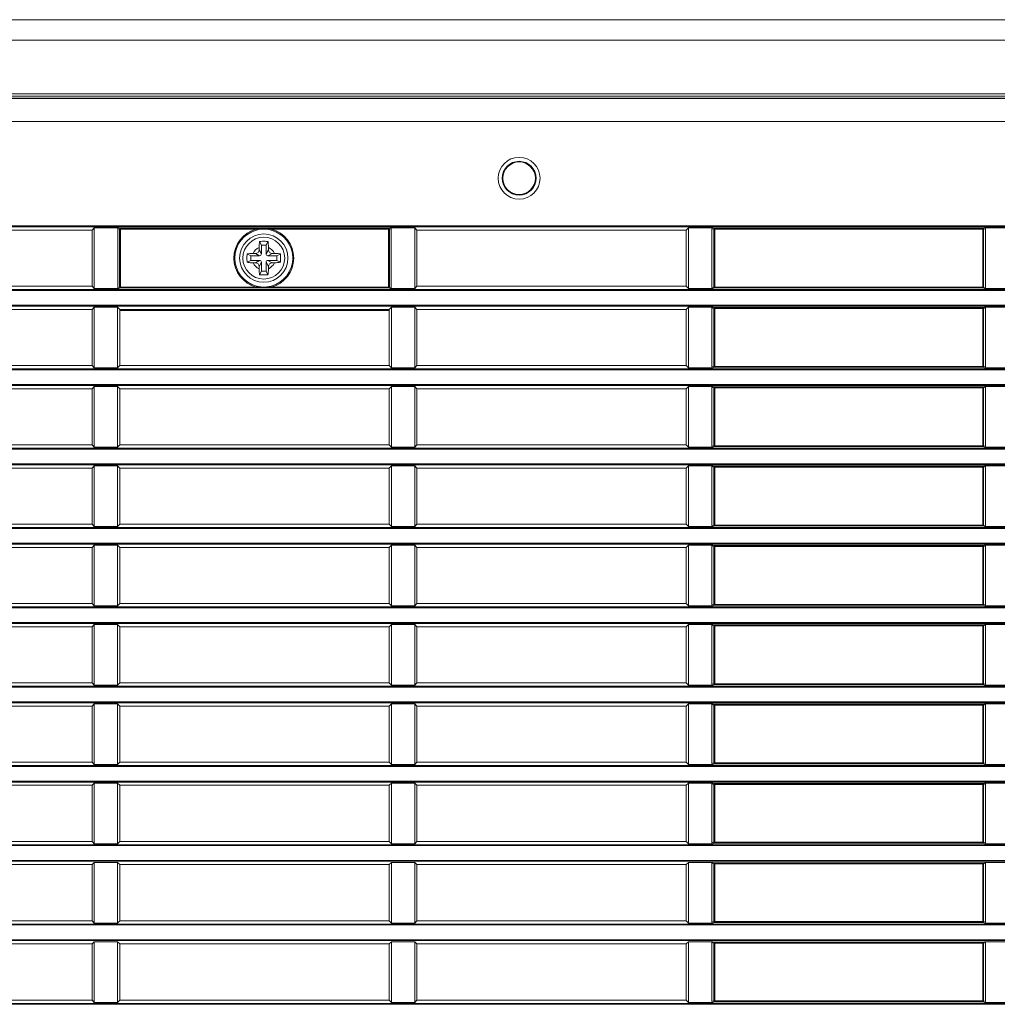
# Model space of a CAD drawing. Header units: millimetres. Extents: x 3925 to 5043, y -86 to 778.
# Tile 101 of 113: x 4771 to 4823, y 312 to 365. Entities that reach past the tile are written whole.
import ezdxf

# ---------------------------------------------------------------- set-up
doc = ezdxf.new("R2010")
doc.units = ezdxf.units.MM
doc.header["$LTSCALE"] = 46.255
for name, color, linetype in [('85-1A626G050DXF_CONTINUOUS_LINE', 7, 'CONTINUOUS'), ('H30-LEFT-COVDXF_CONTINUOUS_LINE', 7, 'CONTINUOUS'), ('H30K-TOP-COVDXF_CONTINUOUS_LINE', 7, 'CONTINUOUS')]:
    doc.layers.add(name, color=color, linetype=linetype)

msp = doc.modelspace()

# ---------------------------------------------------------------- linework, layer by layer
at = {"layer": '85-1A626G050DXF_CONTINUOUS_LINE', "color": 7, "linetype": 'Continuous', "lineweight": 0}
for p, q in [((4783.5369, 352.882), (4783.4373, 353.0813)), ((4783.7869, 352.882), (4783.8866, 353.0813)), ((4783.4119, 352.7549), (4783.4119, 352.632)), ((4783.5369, 352.407), (4783.4119, 352.632)), ((4783.7869, 352.882), (4783.5369, 352.882)), ((4783.5369, 352.882), (4783.5369, 352.407)), ((4783.7869, 352.407), (4783.7869, 352.882)), ((4783.7869, 352.407), (4783.9119, 352.632)), ((4783.9119, 352.7549), (4783.9119, 352.632)), ((4782.9619, 352.307), (4782.7626, 352.4067)), ((4782.9619, 352.057), (4782.7626, 351.9574)), ((4783.4369, 352.307), (4782.9619, 352.307)), ((4782.9619, 352.307), (4782.9619, 352.057)), ((4782.9619, 352.057), (4783.4369, 352.057)), ((4783.0891, 352.432), (4783.2119, 352.432)), ((4783.4369, 352.307), (4783.2119, 352.432)), ((4783.4369, 352.057), (4783.2119, 351.932)), ((4783.5369, 351.957), (4783.4119, 351.732)), ((4783.5369, 351.957), (4783.5369, 351.482)), ((4783.7869, 351.482), (4783.7869, 351.957)), ((4783.7869, 351.957), (4783.9119, 351.732)), ((4783.8869, 352.307), (4784.1119, 352.432)), ((4784.3619, 352.307), (4783.8869, 352.307)), ((4783.8869, 352.057), (4784.3619, 352.057)), ((4783.8869, 352.057), (4784.1119, 351.932)), ((4784.2347, 352.432), (4784.1119, 352.432)), ((4784.3619, 352.307), (4784.5612, 352.4067)), ((4784.3619, 352.057), (4784.3619, 352.307)), ((4784.3619, 352.057), (4784.5612, 351.9574)), ((4783.0891, 351.932), (4783.2119, 351.932)), ((4783.4119, 351.6092), (4783.4119, 351.732)), ((4783.5369, 351.482), (4783.4373, 351.2828)), ((4783.5369, 351.482), (4783.7869, 351.482)), ((4783.7869, 351.482), (4783.8866, 351.2828)), ((4783.9119, 351.6092), (4783.9119, 351.732)), ((4784.2347, 351.932), (4784.1119, 351.932))]:
    msp.add_line(p, q, dxfattribs=at)
for points in [[(4783.4119, 352.7549), (4783.4127, 352.8152), (4783.4146, 352.867), (4783.4173, 352.9117), (4783.4204, 352.9509), (4783.4239, 352.9863), (4783.4278, 353.0192), (4783.4323, 353.0508), (4783.4373, 353.0813)], [(4783.4373, 353.0813), (4783.5115, 353.0854), (4783.5864, 353.0878), (4783.6619, 353.0886)], [(4783.6619, 353.0886), (4783.7374, 353.0878), (4783.8124, 353.0854), (4783.8866, 353.0813)], [(4783.8866, 353.0813), (4783.8916, 353.0505), (4783.8961, 353.0186), (4783.9, 352.9854), (4783.9035, 352.9499), (4783.9067, 352.9106), (4783.9093, 352.8661), (4783.9112, 352.8146), (4783.9119, 352.7549)], [(4782.7626, 351.9574), (4782.759, 352.0213), (4782.7567, 352.0855), (4782.7555, 352.1498), (4782.7555, 352.2142), (4782.7567, 352.2786), (4782.759, 352.3428), (4782.7626, 352.4067)], [(4782.7626, 352.4067), (4782.8355, 352.4175), (4782.9153, 352.4254), (4783.0005, 352.4304), (4783.0891, 352.432)], [(4783.0891, 351.932), (4783.018, 351.9331), (4782.9488, 351.9363), (4782.8826, 351.9415), (4782.8204, 351.9485), (4782.7626, 351.9574)], [(4784.2347, 352.432), (4784.3059, 352.431), (4784.3751, 352.4278), (4784.4412, 352.4226), (4784.5035, 352.4155), (4784.5612, 352.4067)], [(4784.5612, 351.9574), (4784.4883, 351.9466), (4784.4086, 351.9386), (4784.3233, 351.9337), (4784.2347, 351.932)], [(4784.5612, 352.4067), (4784.5648, 352.3428), (4784.5672, 352.2786), (4784.5684, 352.2142), (4784.5684, 352.1498), (4784.5672, 352.0855), (4784.5648, 352.0213), (4784.5612, 351.9574)], [(4783.4373, 351.2828), (4783.4323, 351.3136), (4783.4278, 351.3455), (4783.4238, 351.3787), (4783.4203, 351.4142), (4783.4172, 351.4535), (4783.4146, 351.498), (4783.4127, 351.5495), (4783.4119, 351.6092)], [(4783.9119, 351.6092), (4783.9112, 351.5489), (4783.9092, 351.4971), (4783.9066, 351.4524), (4783.9035, 351.4132), (4783.8999, 351.3778), (4783.896, 351.3449), (4783.8915, 351.3133), (4783.8866, 351.2828)], [(4783.6619, 351.2755), (4783.5864, 351.2763), (4783.5115, 351.2787), (4783.4373, 351.2828)], [(4783.8866, 351.2828), (4783.8124, 351.2787), (4783.7374, 351.2763), (4783.6619, 351.2755)]]:
    msp.add_lwpolyline(points, dxfattribs=at)
msp.add_circle((4783.6619, 352.182), 1.125, dxfattribs=at)
for centre, radius, start, end in [((4783.6619, 352.182), 0.625, 113.57818, 156.42182), ((4783.2119, 352.632), 0.2, 270, 0), ((4783.6619, 352.182), 0.625, 23.57818, 66.42182), ((4784.1119, 352.632), 0.2, 180, 270), ((4783.4369, 352.407), 0.1, 270, 0), ((4783.4369, 351.957), 0.1, 0, 90), ((4783.8869, 352.407), 0.1, 180, 270), ((4783.8869, 351.957), 0.1, 90, 180), ((4783.6619, 352.182), 0.625, 203.57818, 246.42182), ((4783.2119, 351.732), 0.2, 0, 90), ((4783.6619, 352.182), 0.625, 293.57818, 336.42182), ((4784.1119, 351.732), 0.2, 90, 180)]:
    msp.add_arc(centre, radius, start, end, dxfattribs=at)
at = {"layer": 'H30-LEFT-COVDXF_CONTINUOUS_LINE', "color": 7, "linetype": 'Continuous', "lineweight": 0}
for p, q in [((4687.4119, 360.7773), (4835.4119, 360.7773)), ((4687.4119, 359.5366), (4835.4119, 359.5366)), ((4687.4119, 353.9205), (4835.4119, 353.9205)), ((4687.4119, 353.8708), (4835.4119, 353.8708)), ((4774.4119, 353.692), (4759.9119, 353.692)), ((4774.5347, 353.8148), (4774.4119, 353.692)), ((4774.4119, 353.692), (4774.4119, 350.672)), ((4774.5347, 353.8148), (4775.8477, 353.8148)), ((4774.5347, 350.5493), (4774.5347, 353.8148)), ((4775.7953, 353.767), (4775.8985, 353.7399)), ((4775.7953, 353.767), (4775.7953, 350.597)), ((4775.8477, 353.8148), (4775.9438, 353.7895)), ((4775.8985, 353.7399), (4783.256, 353.7399)), ((4775.8985, 353.7399), (4775.8985, 350.6242)), ((4775.9438, 353.7895), (4775.9382, 353.7888)), ((4775.9438, 353.7895), (4790.3801, 353.7895)), ((4775.9438, 350.5746), (4775.9438, 353.7895)), ((4783.256, 353.7399), (4783.2686, 353.6917)), ((4784.0679, 353.7399), (4784.0553, 353.6917)), ((4784.0679, 353.7399), (4790.4254, 353.7399)), ((4790.4762, 353.8148), (4790.3801, 353.7895)), ((4790.3801, 350.5746), (4790.3801, 353.7895)), ((4790.5285, 353.767), (4790.4254, 353.7399)), ((4790.4254, 350.6242), (4790.4254, 353.7399)), ((4790.4762, 353.8148), (4791.7891, 353.8148)), ((4790.5285, 350.597), (4790.5285, 353.767)), ((4791.9119, 353.692), (4791.7891, 353.8148)), ((4791.7891, 353.8148), (4791.7891, 350.5493)), ((4806.4119, 353.692), (4791.9119, 353.692)), ((4791.9119, 350.672), (4791.9119, 353.692)), ((4806.5347, 353.8148), (4806.4119, 353.692)), ((4806.4119, 353.692), (4806.4119, 350.672)), ((4806.5347, 353.8148), (4807.8477, 353.8148)), ((4806.5347, 350.5493), (4806.5347, 353.8148)), ((4807.7953, 353.767), (4807.8985, 353.7399)), ((4807.7953, 353.767), (4807.7953, 350.597)), ((4807.8477, 353.8148), (4807.9438, 353.7895)), ((4807.8985, 353.7399), (4822.4254, 353.7399)), ((4807.8985, 353.7399), (4807.8985, 350.6242)), ((4807.9438, 353.7895), (4807.9382, 353.7888)), ((4822.3801, 353.7895), (4807.9438, 353.7895)), ((4807.9438, 350.5746), (4807.9438, 353.7895)), ((4822.4762, 353.8148), (4822.3801, 353.7895)), ((4822.3801, 350.5746), (4822.3801, 353.7895)), ((4822.5285, 353.767), (4822.4254, 353.7399)), ((4822.4254, 350.6242), (4822.4254, 353.7399)), ((4822.4762, 353.8148), (4823.8477, 353.8148)), ((4822.5285, 350.597), (4822.5285, 353.767)), ((4835.4119, 350.4933), (4687.4119, 350.4933)), ((4835.4119, 350.4436), (4687.4119, 350.4436)), ((4759.9119, 350.672), (4774.4119, 350.672)), ((4774.4119, 350.672), (4774.5347, 350.5493)), ((4775.8477, 350.5493), (4774.5347, 350.5493)), ((4775.7953, 350.597), (4775.8985, 350.6242)), ((4775.8477, 350.5493), (4775.9438, 350.5746)), ((4783.256, 350.6242), (4775.8985, 350.6242)), ((4790.3801, 350.5746), (4775.9438, 350.5746)), ((4783.256, 350.6242), (4783.2686, 350.6724)), ((4784.0679, 350.6242), (4784.0553, 350.6724)), ((4790.4254, 350.6242), (4784.0679, 350.6242)), ((4790.3801, 350.5746), (4790.3857, 350.5753)), ((4790.4762, 350.5493), (4790.3801, 350.5746)), ((4790.5285, 350.597), (4790.4254, 350.6242)), ((4791.7891, 350.5493), (4790.4762, 350.5493)), ((4791.7891, 350.5493), (4791.9119, 350.672)), ((4791.9119, 350.672), (4806.4119, 350.672)), ((4806.4119, 350.672), (4806.5347, 350.5493)), ((4807.8477, 350.5493), (4806.5347, 350.5493)), ((4807.7953, 350.597), (4807.8985, 350.6242)), ((4807.8477, 350.5493), (4807.9438, 350.5746)), ((4807.8985, 350.6242), (4822.4254, 350.6242)), ((4807.9438, 350.5746), (4822.3801, 350.5746)), ((4822.3801, 350.5746), (4822.3857, 350.5753)), ((4822.4762, 350.5493), (4822.3801, 350.5746)), ((4822.5285, 350.597), (4822.4254, 350.6242)), ((4823.8477, 350.5493), (4822.4762, 350.5493)), ((4687.4119, 349.6505), (4835.4119, 349.6505)), ((4687.4119, 349.6008), (4835.4119, 349.6008)), ((4774.4119, 349.422), (4759.9119, 349.422)), ((4774.5347, 349.5448), (4774.4119, 349.422)), ((4774.4119, 349.422), (4774.4119, 346.402)), ((4774.5347, 349.5448), (4775.7891, 349.5448)), ((4774.5347, 346.2793), (4774.5347, 349.5448)), ((4775.9119, 349.422), (4775.7891, 349.5448)), ((4775.7891, 349.5448), (4775.7891, 346.2793)), ((4790.4119, 349.422), (4775.9119, 349.422)), ((4775.9119, 346.402), (4775.9119, 349.422)), ((4775.9119, 349.362), (4790.4119, 349.362)), ((4790.4119, 349.422), (4790.5347, 349.5448)), ((4790.4119, 349.422), (4790.4119, 346.402)), ((4790.5347, 349.5448), (4791.7891, 349.5448)), ((4790.5347, 346.2793), (4790.5347, 349.5448)), ((4791.9119, 349.422), (4791.7891, 349.5448)), ((4791.7891, 349.5448), (4791.7891, 346.2793)), ((4806.4119, 349.422), (4791.9119, 349.422)), ((4791.9119, 346.402), (4791.9119, 349.422)), ((4806.5347, 349.5448), (4806.4119, 349.422)), ((4806.4119, 349.422), (4806.4119, 346.402)), ((4806.5347, 349.5448), (4807.8477, 349.5448)), ((4806.5347, 346.2793), (4806.5347, 349.5448)), ((4807.7953, 349.497), (4807.8985, 349.4699)), ((4807.7953, 349.497), (4807.7953, 346.327)), ((4807.8477, 349.5448), (4807.9438, 349.5195)), ((4807.8985, 349.4699), (4822.4254, 349.4699)), ((4807.8985, 349.4699), (4807.8985, 346.3542)), ((4807.9438, 349.5195), (4807.9382, 349.5188)), ((4822.3801, 349.5195), (4807.9438, 349.5195)), ((4807.9438, 346.3046), (4807.9438, 349.5195)), ((4822.4762, 349.5448), (4822.3801, 349.5195)), ((4822.3801, 346.3046), (4822.3801, 349.5195)), ((4822.5285, 349.497), (4822.4254, 349.4699)), ((4822.4254, 346.3542), (4822.4254, 349.4699)), ((4822.4762, 349.5448), (4823.8477, 349.5448)), ((4822.5285, 346.327), (4822.5285, 349.497)), ((4835.4119, 346.2233), (4687.4119, 346.2233)), ((4835.4119, 346.1736), (4687.4119, 346.1736)), ((4759.9119, 346.402), (4774.4119, 346.402)), ((4774.4119, 346.402), (4774.5347, 346.2793)), ((4775.7891, 346.2793), (4774.5347, 346.2793)), ((4775.7891, 346.2793), (4775.9119, 346.402)), ((4775.9119, 346.402), (4790.4119, 346.402)), ((4790.4119, 346.402), (4790.5347, 346.2793)), ((4791.7891, 346.2793), (4790.5347, 346.2793)), ((4791.7891, 346.2793), (4791.9119, 346.402)), ((4791.9119, 346.402), (4806.4119, 346.402)), ((4806.4119, 346.402), (4806.5347, 346.2793)), ((4807.8477, 346.2793), (4806.5347, 346.2793)), ((4807.7953, 346.327), (4807.8985, 346.3542)), ((4807.8477, 346.2793), (4807.9438, 346.3046)), ((4807.8985, 346.3542), (4822.4254, 346.3542)), ((4807.9438, 346.3046), (4822.3801, 346.3046)), ((4822.3801, 346.3046), (4822.3857, 346.3053)), ((4822.4762, 346.2793), (4822.3801, 346.3046)), ((4822.5285, 346.327), (4822.4254, 346.3542)), ((4823.8477, 346.2793), (4822.4762, 346.2793)), ((4687.4119, 345.3805), (4835.4119, 345.3805)), ((4687.4119, 345.3308), (4835.4119, 345.3308)), ((4774.4119, 345.152), (4759.9119, 345.152)), ((4774.5347, 345.2748), (4774.4119, 345.152)), ((4774.4119, 345.152), (4774.4119, 342.132)), ((4774.5347, 345.2748), (4775.7891, 345.2748)), ((4774.5347, 342.0093), (4774.5347, 345.2748)), ((4775.9119, 345.152), (4775.7891, 345.2748)), ((4775.7891, 345.2748), (4775.7891, 342.0093)), ((4790.4119, 345.152), (4775.9119, 345.152)), ((4775.9119, 342.132), (4775.9119, 345.152)), ((4790.5347, 345.2748), (4790.4119, 345.152)), ((4790.4119, 345.152), (4790.4119, 342.132)), ((4790.5347, 345.2748), (4791.7891, 345.2748)), ((4790.5347, 342.0093), (4790.5347, 345.2748)), ((4791.9119, 345.152), (4791.7891, 345.2748)), ((4791.7891, 345.2748), (4791.7891, 342.0093)), ((4806.4119, 345.152), (4791.9119, 345.152)), ((4791.9119, 342.132), (4791.9119, 345.152)), ((4806.5347, 345.2748), (4806.4119, 345.152)), ((4806.4119, 345.152), (4806.4119, 342.132)), ((4806.5347, 345.2748), (4807.8477, 345.2748)), ((4806.5347, 342.0093), (4806.5347, 345.2748)), ((4807.7953, 345.227), (4807.8985, 345.1999)), ((4807.7953, 345.227), (4807.7953, 342.057)), ((4807.8477, 345.2748), (4807.9438, 345.2495)), ((4807.8985, 345.1999), (4822.4254, 345.1999)), ((4807.8985, 345.1999), (4807.8985, 342.0842)), ((4807.9438, 345.2495), (4807.9382, 345.2488)), ((4822.3801, 345.2495), (4807.9438, 345.2495)), ((4807.9438, 342.0346), (4807.9438, 345.2495)), ((4822.4762, 345.2748), (4822.3801, 345.2495)), ((4822.3801, 342.0346), (4822.3801, 345.2495)), ((4822.5285, 345.227), (4822.4254, 345.1999)), ((4822.4254, 342.0842), (4822.4254, 345.1999)), ((4822.4762, 345.2748), (4823.8477, 345.2748)), ((4822.5285, 342.057), (4822.5285, 345.227)), ((4835.4119, 341.9533), (4687.4119, 341.9533)), ((4835.4119, 341.9036), (4687.4119, 341.9036)), ((4759.9119, 342.132), (4774.4119, 342.132)), ((4774.4119, 342.132), (4774.5347, 342.0093)), ((4775.7891, 342.0093), (4774.5347, 342.0093)), ((4775.7891, 342.0093), (4775.9119, 342.132)), ((4775.9119, 342.132), (4790.4119, 342.132)), ((4790.4119, 342.132), (4790.5347, 342.0093)), ((4791.7891, 342.0093), (4790.5347, 342.0093)), ((4791.7891, 342.0093), (4791.9119, 342.132)), ((4791.9119, 342.132), (4806.4119, 342.132)), ((4806.4119, 342.132), (4806.5347, 342.0093)), ((4807.8477, 342.0093), (4806.5347, 342.0093)), ((4807.7953, 342.057), (4807.8985, 342.0842)), ((4807.8477, 342.0093), (4807.9438, 342.0346)), ((4807.8985, 342.0842), (4822.4254, 342.0842)), ((4807.9438, 342.0346), (4822.3801, 342.0346)), ((4822.3801, 342.0346), (4822.3857, 342.0353)), ((4822.4762, 342.0093), (4822.3801, 342.0346)), ((4822.5285, 342.057), (4822.4254, 342.0842)), ((4823.8477, 342.0093), (4822.4762, 342.0093)), ((4687.4119, 341.1105), (4835.4119, 341.1105)), ((4687.4119, 341.0608), (4835.4119, 341.0608)), ((4774.4119, 340.882), (4759.9119, 340.882)), ((4774.5347, 341.0048), (4774.4119, 340.882)), ((4774.4119, 340.882), (4774.4119, 337.862)), ((4774.5347, 341.0048), (4775.7891, 341.0048)), ((4774.5347, 337.7393), (4774.5347, 341.0048)), ((4775.9119, 340.882), (4775.7891, 341.0048)), ((4775.7891, 341.0048), (4775.7891, 337.7393)), ((4790.4119, 340.882), (4775.9119, 340.882)), ((4775.9119, 337.862), (4775.9119, 340.882)), ((4790.5347, 341.0048), (4790.4119, 340.882)), ((4790.4119, 340.882), (4790.4119, 337.862)), ((4790.5347, 341.0048), (4791.7891, 341.0048)), ((4790.5347, 337.7393), (4790.5347, 341.0048)), ((4791.9119, 340.882), (4791.7891, 341.0048)), ((4791.7891, 341.0048), (4791.7891, 337.7393)), ((4806.4119, 340.882), (4791.9119, 340.882)), ((4791.9119, 337.862), (4791.9119, 340.882)), ((4806.5347, 341.0048), (4806.4119, 340.882)), ((4806.4119, 340.882), (4806.4119, 337.862)), ((4806.5347, 341.0048), (4807.8477, 341.0048)), ((4806.5347, 337.7393), (4806.5347, 341.0048)), ((4807.7953, 340.957), (4807.8985, 340.9299)), ((4807.7953, 340.957), (4807.7953, 337.787)), ((4807.8477, 341.0048), (4807.9438, 340.9795)), ((4807.8985, 340.9299), (4822.4254, 340.9299)), ((4807.8985, 340.9299), (4807.8985, 337.8142)), ((4807.9438, 340.9795), (4807.9382, 340.9788)), ((4822.3801, 340.9795), (4807.9438, 340.9795)), ((4807.9438, 337.7646), (4807.9438, 340.9795)), ((4822.4762, 341.0048), (4822.3801, 340.9795)), ((4822.3801, 337.7646), (4822.3801, 340.9795)), ((4822.5285, 340.957), (4822.4254, 340.9299)), ((4822.4254, 337.8142), (4822.4254, 340.9299)), ((4822.4762, 341.0048), (4823.8477, 341.0048)), ((4822.5285, 337.787), (4822.5285, 340.957)), ((4835.4119, 337.6833), (4687.4119, 337.6833)), ((4835.4119, 337.6336), (4687.4119, 337.6336)), ((4759.9119, 337.862), (4774.4119, 337.862)), ((4774.4119, 337.862), (4774.5347, 337.7393)), ((4775.7891, 337.7393), (4774.5347, 337.7393)), ((4775.7891, 337.7393), (4775.9119, 337.862)), ((4775.9119, 337.862), (4790.4119, 337.862)), ((4790.4119, 337.862), (4790.5347, 337.7393)), ((4791.7891, 337.7393), (4790.5347, 337.7393)), ((4791.7891, 337.7393), (4791.9119, 337.862)), ((4791.9119, 337.862), (4806.4119, 337.862)), ((4806.4119, 337.862), (4806.5347, 337.7393)), ((4807.8477, 337.7393), (4806.5347, 337.7393)), ((4807.7953, 337.787), (4807.8985, 337.8142)), ((4807.8477, 337.7393), (4807.9438, 337.7646)), ((4807.8985, 337.8142), (4822.4254, 337.8142)), ((4807.9438, 337.7646), (4822.3801, 337.7646)), ((4822.3801, 337.7646), (4822.3857, 337.7653)), ((4822.4762, 337.7393), (4822.3801, 337.7646)), ((4822.5285, 337.787), (4822.4254, 337.8142)), ((4823.8477, 337.7393), (4822.4762, 337.7393)), ((4687.4119, 336.8405), (4835.4119, 336.8405)), ((4687.4119, 336.7908), (4835.4119, 336.7908)), ((4774.4119, 336.612), (4759.9119, 336.612)), ((4774.5347, 336.7348), (4774.4119, 336.612)), ((4774.4119, 336.612), (4774.4119, 333.592)), ((4774.5347, 336.7348), (4775.7891, 336.7348)), ((4774.5347, 333.4693), (4774.5347, 336.7348)), ((4775.9119, 336.612), (4775.7891, 336.7348)), ((4775.7891, 336.7348), (4775.7891, 333.4693)), ((4790.4119, 336.612), (4775.9119, 336.612)), ((4775.9119, 333.592), (4775.9119, 336.612)), ((4790.5347, 336.7348), (4790.4119, 336.612)), ((4790.4119, 336.612), (4790.4119, 333.592)), ((4790.5347, 336.7348), (4791.7891, 336.7348)), ((4790.5347, 333.4693), (4790.5347, 336.7348)), ((4791.9119, 336.612), (4791.7891, 336.7348)), ((4791.7891, 336.7348), (4791.7891, 333.4693)), ((4806.4119, 336.612), (4791.9119, 336.612)), ((4791.9119, 333.592), (4791.9119, 336.612)), ((4806.5347, 336.7348), (4806.4119, 336.612)), ((4806.4119, 336.612), (4806.4119, 333.592)), ((4806.5347, 336.7348), (4807.8477, 336.7348)), ((4806.5347, 333.4693), (4806.5347, 336.7348)), ((4807.7953, 336.687), (4807.8985, 336.6599)), ((4807.7953, 336.687), (4807.7953, 333.517)), ((4807.8477, 336.7348), (4807.9438, 336.7095)), ((4807.8985, 336.6599), (4822.4254, 336.6599)), ((4807.8985, 336.6599), (4807.8985, 333.5442)), ((4807.9438, 336.7095), (4807.9382, 336.7088)), ((4822.3801, 336.7095), (4807.9438, 336.7095)), ((4807.9438, 333.4946), (4807.9438, 336.7095)), ((4822.4762, 336.7348), (4822.3801, 336.7095)), ((4822.3801, 333.4946), (4822.3801, 336.7095)), ((4822.5285, 336.687), (4822.4254, 336.6599)), ((4822.4254, 333.5442), (4822.4254, 336.6599)), ((4822.4762, 336.7348), (4823.8477, 336.7348)), ((4822.5285, 333.517), (4822.5285, 336.687)), ((4835.4119, 333.4133), (4687.4119, 333.4133)), ((4759.9119, 333.592), (4774.4119, 333.592)), ((4774.4119, 333.592), (4774.5347, 333.4693)), ((4775.7891, 333.4693), (4774.5347, 333.4693)), ((4775.7891, 333.4693), (4775.9119, 333.592)), ((4775.9119, 333.592), (4790.4119, 333.592)), ((4790.4119, 333.592), (4790.5347, 333.4693)), ((4791.7891, 333.4693), (4790.5347, 333.4693)), ((4791.7891, 333.4693), (4791.9119, 333.592)), ((4791.9119, 333.592), (4806.4119, 333.592)), ((4806.4119, 333.592), (4806.5347, 333.4693)), ((4807.8477, 333.4693), (4806.5347, 333.4693)), ((4807.7953, 333.517), (4807.8985, 333.5442)), ((4807.8477, 333.4693), (4807.9438, 333.4946)), ((4807.8985, 333.5442), (4822.4254, 333.5442)), ((4807.9438, 333.4946), (4822.3801, 333.4946)), ((4822.3801, 333.4946), (4822.3857, 333.4953)), ((4822.4762, 333.4693), (4822.3801, 333.4946)), ((4822.5285, 333.517), (4822.4254, 333.5442)), ((4823.8477, 333.4693), (4822.4762, 333.4693)), ((4835.4119, 333.3636), (4687.4119, 333.3636)), ((4687.4119, 332.5705), (4835.4119, 332.5705)), ((4687.4119, 332.5208), (4835.4119, 332.5208)), ((4774.4119, 332.342), (4759.9119, 332.342)), ((4774.5347, 332.4648), (4774.4119, 332.342)), ((4774.4119, 332.342), (4774.4119, 329.322)), ((4774.5347, 332.4648), (4775.7891, 332.4648)), ((4774.5347, 329.1993), (4774.5347, 332.4648)), ((4775.9119, 332.342), (4775.7891, 332.4648)), ((4775.7891, 332.4648), (4775.7891, 329.1993)), ((4790.4119, 332.342), (4775.9119, 332.342)), ((4775.9119, 329.322), (4775.9119, 332.342)), ((4790.5347, 332.4648), (4790.4119, 332.342)), ((4790.4119, 332.342), (4790.4119, 329.322)), ((4790.5347, 332.4648), (4791.7891, 332.4648)), ((4790.5347, 329.1993), (4790.5347, 332.4648)), ((4791.9119, 332.342), (4791.7891, 332.4648)), ((4791.7891, 332.4648), (4791.7891, 329.1993)), ((4806.4119, 332.342), (4791.9119, 332.342)), ((4791.9119, 329.322), (4791.9119, 332.342)), ((4806.5347, 332.4648), (4806.4119, 332.342)), ((4806.4119, 332.342), (4806.4119, 329.322)), ((4806.5347, 332.4648), (4807.8477, 332.4648)), ((4806.5347, 329.1993), (4806.5347, 332.4648)), ((4807.7953, 332.417), (4807.8985, 332.3899)), ((4807.7953, 332.417), (4807.7953, 329.247)), ((4807.8477, 332.4648), (4807.9438, 332.4395)), ((4807.8985, 332.3899), (4822.4254, 332.3899)), ((4807.8985, 332.3899), (4807.8985, 329.2742)), ((4807.9438, 332.4395), (4807.9382, 332.4388)), ((4822.3801, 332.4395), (4807.9438, 332.4395)), ((4807.9438, 329.2246), (4807.9438, 332.4395)), ((4822.4762, 332.4648), (4822.3801, 332.4395)), ((4822.3801, 329.2246), (4822.3801, 332.4395)), ((4822.5285, 332.417), (4822.4254, 332.3899)), ((4822.4254, 329.2742), (4822.4254, 332.3899)), ((4822.4762, 332.4648), (4823.8477, 332.4648)), ((4822.5285, 329.247), (4822.5285, 332.417)), ((4759.9119, 329.322), (4774.4119, 329.322)), ((4774.4119, 329.322), (4774.5347, 329.1993)), ((4775.7891, 329.1993), (4774.5347, 329.1993)), ((4775.7891, 329.1993), (4775.9119, 329.322)), ((4775.9119, 329.322), (4790.4119, 329.322)), ((4790.4119, 329.322), (4790.5347, 329.1993)), ((4791.7891, 329.1993), (4790.5347, 329.1993)), ((4791.7891, 329.1993), (4791.9119, 329.322)), ((4791.9119, 329.322), (4806.4119, 329.322)), ((4806.4119, 329.322), (4806.5347, 329.1993)), ((4807.8477, 329.1993), (4806.5347, 329.1993)), ((4807.7953, 329.247), (4807.8985, 329.2742)), ((4807.8477, 329.1993), (4807.9438, 329.2246)), ((4807.8985, 329.2742), (4822.4254, 329.2742)), ((4807.9438, 329.2246), (4822.3801, 329.2246)), ((4822.3801, 329.2246), (4822.3857, 329.2253)), ((4822.4762, 329.1993), (4822.3801, 329.2246)), ((4822.5285, 329.247), (4822.4254, 329.2742)), ((4823.8477, 329.1993), (4822.4762, 329.1993)), ((4835.4119, 329.1433), (4687.4119, 329.1433)), ((4835.4119, 329.0936), (4687.4119, 329.0936)), ((4687.4119, 328.3005), (4835.4119, 328.3005)), ((4687.4119, 328.2508), (4835.4119, 328.2508)), ((4774.5347, 328.1948), (4774.4119, 328.072)), ((4774.5347, 328.1948), (4775.7891, 328.1948)), ((4774.5347, 324.9293), (4774.5347, 328.1948)), ((4775.9119, 328.072), (4775.7891, 328.1948)), ((4775.7891, 328.1948), (4775.7891, 324.9293)), ((4790.5347, 328.1948), (4790.4119, 328.072)), ((4790.5347, 328.1948), (4791.7891, 328.1948)), ((4790.5347, 324.9293), (4790.5347, 328.1948)), ((4791.9119, 328.072), (4791.7891, 328.1948)), ((4791.7891, 328.1948), (4791.7891, 324.9293)), ((4806.5347, 328.1948), (4806.4119, 328.072)), ((4806.5347, 328.1948), (4807.8477, 328.1948)), ((4806.5347, 324.9293), (4806.5347, 328.1948)), ((4807.7953, 328.147), (4807.8985, 328.1199)), ((4807.7953, 328.147), (4807.7953, 324.977)), ((4807.8477, 328.1948), (4807.9438, 328.1695)), ((4807.8985, 328.1199), (4822.4254, 328.1199)), ((4807.8985, 328.1199), (4807.8985, 325.0042)), ((4807.9438, 328.1695), (4807.9382, 328.1688)), ((4822.3801, 328.1695), (4807.9438, 328.1695)), ((4807.9438, 324.9546), (4807.9438, 328.1695)), ((4822.4762, 328.1948), (4822.3801, 328.1695)), ((4822.3801, 324.9546), (4822.3801, 328.1695)), ((4822.5285, 328.147), (4822.4254, 328.1199)), ((4822.4254, 325.0042), (4822.4254, 328.1199)), ((4822.4762, 328.1948), (4823.8477, 328.1948)), ((4822.5285, 324.977), (4822.5285, 328.147)), ((4774.4119, 328.072), (4759.9119, 328.072)), ((4774.4119, 328.072), (4774.4119, 325.052)), ((4790.4119, 328.072), (4775.9119, 328.072)), ((4775.9119, 325.052), (4775.9119, 328.072)), ((4790.4119, 328.072), (4790.4119, 325.052)), ((4806.4119, 328.072), (4791.9119, 328.072)), ((4791.9119, 325.052), (4791.9119, 328.072)), ((4806.4119, 328.072), (4806.4119, 325.052)), ((4759.9119, 325.052), (4774.4119, 325.052)), ((4774.4119, 325.052), (4774.5347, 324.9293)), ((4775.7891, 324.9293), (4774.5347, 324.9293)), ((4775.7891, 324.9293), (4775.9119, 325.052)), ((4775.9119, 325.052), (4790.4119, 325.052)), ((4790.4119, 325.052), (4790.5347, 324.9293)), ((4791.7891, 324.9293), (4790.5347, 324.9293)), ((4791.7891, 324.9293), (4791.9119, 325.052)), ((4791.9119, 325.052), (4806.4119, 325.052)), ((4806.4119, 325.052), (4806.5347, 324.9293)), ((4807.8477, 324.9293), (4806.5347, 324.9293)), ((4807.7953, 324.977), (4807.8985, 325.0042)), ((4807.8477, 324.9293), (4807.9438, 324.9546)), ((4807.8985, 325.0042), (4822.4254, 325.0042)), ((4807.9438, 324.9546), (4822.3801, 324.9546)), ((4822.3801, 324.9546), (4822.3857, 324.9553)), ((4822.4762, 324.9293), (4822.3801, 324.9546)), ((4822.5285, 324.977), (4822.4254, 325.0042)), ((4823.8477, 324.9293), (4822.4762, 324.9293)), ((4835.4119, 324.8733), (4687.4119, 324.8733)), ((4835.4119, 324.8236), (4687.4119, 324.8236)), ((4687.4119, 324.0305), (4835.4119, 324.0305)), ((4687.4119, 323.9808), (4835.4119, 323.9808)), ((4774.5347, 323.9248), (4774.4119, 323.802)), ((4774.5347, 323.9248), (4775.7891, 323.9248)), ((4774.5347, 320.6593), (4774.5347, 323.9248)), ((4775.9119, 323.802), (4775.7891, 323.9248)), ((4775.7891, 323.9248), (4775.7891, 320.6593)), ((4790.5347, 323.9248), (4790.4119, 323.802)), ((4790.5347, 323.9248), (4791.7891, 323.9248)), ((4790.5347, 320.6593), (4790.5347, 323.9248)), ((4791.9119, 323.802), (4791.7891, 323.9248)), ((4791.7891, 323.9248), (4791.7891, 320.6593)), ((4806.5347, 323.9248), (4806.4119, 323.802)), ((4806.5347, 323.9248), (4807.8477, 323.9248)), ((4806.5347, 320.6593), (4806.5347, 323.9248)), ((4807.7953, 323.877), (4807.8985, 323.8499)), ((4807.7953, 323.877), (4807.7953, 320.707)), ((4807.8477, 323.9248), (4807.9438, 323.8995)), ((4807.9438, 323.8995), (4807.9382, 323.8988)), ((4822.3801, 323.8995), (4807.9438, 323.8995)), ((4807.9438, 320.6846), (4807.9438, 323.8995)), ((4822.4762, 323.9248), (4822.3801, 323.8995)), ((4822.3801, 320.6846), (4822.3801, 323.8995)), ((4822.5285, 323.877), (4822.4254, 323.8499)), ((4822.4762, 323.9248), (4823.8477, 323.9248)), ((4822.5285, 320.707), (4822.5285, 323.877)), ((4774.4119, 323.802), (4759.9119, 323.802)), ((4774.4119, 323.802), (4774.4119, 320.782)), ((4790.4119, 323.802), (4775.9119, 323.802)), ((4775.9119, 320.782), (4775.9119, 323.802)), ((4790.4119, 323.802), (4790.4119, 320.782)), ((4806.4119, 323.802), (4791.9119, 323.802)), ((4791.9119, 320.782), (4791.9119, 323.802)), ((4806.4119, 323.802), (4806.4119, 320.782)), ((4807.8985, 323.8499), (4822.4254, 323.8499)), ((4807.8985, 323.8499), (4807.8985, 320.7342)), ((4822.4254, 320.7342), (4822.4254, 323.8499)), ((4759.9119, 320.782), (4774.4119, 320.782)), ((4774.4119, 320.782), (4774.5347, 320.6593)), ((4775.7891, 320.6593), (4775.9119, 320.782)), ((4775.9119, 320.782), (4790.4119, 320.782)), ((4790.4119, 320.782), (4790.5347, 320.6593)), ((4791.7891, 320.6593), (4791.9119, 320.782)), ((4791.9119, 320.782), (4806.4119, 320.782)), ((4806.4119, 320.782), (4806.5347, 320.6593)), ((4807.7953, 320.707), (4807.8985, 320.7342)), ((4807.8477, 320.6593), (4807.9438, 320.6846)), ((4807.8985, 320.7342), (4822.4254, 320.7342)), ((4807.9438, 320.6846), (4822.3801, 320.6846)), ((4822.3801, 320.6846), (4822.3857, 320.6853)), ((4822.4762, 320.6593), (4822.3801, 320.6846)), ((4822.5285, 320.707), (4822.4254, 320.7342)), ((4835.4119, 320.6033), (4687.4119, 320.6033)), ((4835.4119, 320.5536), (4687.4119, 320.5536)), ((4775.7891, 320.6593), (4774.5347, 320.6593)), ((4791.7891, 320.6593), (4790.5347, 320.6593)), ((4807.8477, 320.6593), (4806.5347, 320.6593)), ((4823.8477, 320.6593), (4822.4762, 320.6593)), ((4687.4119, 319.7605), (4835.4119, 319.7605)), ((4687.4119, 319.7108), (4835.4119, 319.7108)), ((4774.5347, 319.6548), (4774.4119, 319.532)), ((4774.5347, 319.6548), (4775.7891, 319.6548)), ((4774.5347, 316.3893), (4774.5347, 319.6548)), ((4775.9119, 319.532), (4775.7891, 319.6548)), ((4775.7891, 319.6548), (4775.7891, 316.3893)), ((4790.5347, 319.6548), (4790.4119, 319.532)), ((4790.5347, 319.6548), (4791.7891, 319.6548)), ((4790.5347, 316.3893), (4790.5347, 319.6548)), ((4791.9119, 319.532), (4791.7891, 319.6548)), ((4791.7891, 319.6548), (4791.7891, 316.3893)), ((4806.5347, 319.6548), (4806.4119, 319.532)), ((4806.5347, 319.6548), (4807.8477, 319.6548)), ((4806.5347, 316.3893), (4806.5347, 319.6548)), ((4807.8477, 319.6548), (4807.9438, 319.6295)), ((4807.9438, 319.6295), (4807.9382, 319.6288)), ((4822.3801, 319.6295), (4807.9438, 319.6295)), ((4807.9438, 316.4146), (4807.9438, 319.6295)), ((4822.4762, 319.6548), (4822.3801, 319.6295)), ((4822.3801, 316.4146), (4822.3801, 319.6295)), ((4822.4762, 319.6548), (4823.8477, 319.6548)), ((4774.4119, 319.532), (4759.9119, 319.532)), ((4774.4119, 319.532), (4774.4119, 316.512)), ((4790.4119, 319.532), (4775.9119, 319.532)), ((4775.9119, 316.512), (4775.9119, 319.532)), ((4790.4119, 319.532), (4790.4119, 316.512)), ((4806.4119, 319.532), (4791.9119, 319.532)), ((4791.9119, 316.512), (4791.9119, 319.532)), ((4806.4119, 319.532), (4806.4119, 316.512)), ((4807.7953, 319.607), (4807.8985, 319.5799)), ((4807.7953, 319.607), (4807.7953, 316.437)), ((4807.8985, 319.5799), (4822.4254, 319.5799)), ((4807.8985, 319.5799), (4807.8985, 316.4642)), ((4822.5285, 319.607), (4822.4254, 319.5799)), ((4822.4254, 316.4642), (4822.4254, 319.5799)), ((4822.5285, 316.437), (4822.5285, 319.607)), ((4759.9119, 316.512), (4774.4119, 316.512)), ((4774.4119, 316.512), (4774.5347, 316.3893)), ((4775.7891, 316.3893), (4775.9119, 316.512)), ((4775.9119, 316.512), (4790.4119, 316.512)), ((4790.4119, 316.512), (4790.5347, 316.3893)), ((4791.7891, 316.3893), (4791.9119, 316.512)), ((4791.9119, 316.512), (4806.4119, 316.512)), ((4806.4119, 316.512), (4806.5347, 316.3893)), ((4807.7953, 316.437), (4807.8985, 316.4642)), ((4807.8985, 316.4642), (4822.4254, 316.4642)), ((4822.5285, 316.437), (4822.4254, 316.4642)), ((4835.4119, 316.3333), (4687.4119, 316.3333)), ((4835.4119, 316.2836), (4687.4119, 316.2836)), ((4775.7891, 316.3893), (4774.5347, 316.3893)), ((4791.7891, 316.3893), (4790.5347, 316.3893)), ((4807.8477, 316.3893), (4806.5347, 316.3893)), ((4807.8477, 316.3893), (4807.9438, 316.4146)), ((4807.9438, 316.4146), (4822.3801, 316.4146)), ((4822.3801, 316.4146), (4822.3857, 316.4153)), ((4822.4762, 316.3893), (4822.3801, 316.4146)), ((4823.8477, 316.3893), (4822.4762, 316.3893)), ((4687.4119, 315.4905), (4835.4119, 315.4905)), ((4687.4119, 315.4408), (4835.4119, 315.4408)), ((4774.5347, 315.3848), (4774.4119, 315.262)), ((4774.5347, 315.3848), (4775.7891, 315.3848)), ((4774.5347, 312.1193), (4774.5347, 315.3848)), ((4775.9119, 315.262), (4775.7891, 315.3848)), ((4775.7891, 315.3848), (4775.7891, 312.1193)), ((4790.5347, 315.3848), (4790.4119, 315.262)), ((4790.5347, 315.3848), (4791.7891, 315.3848)), ((4790.5347, 312.1193), (4790.5347, 315.3848)), ((4791.9119, 315.262), (4791.7891, 315.3848)), ((4791.7891, 315.3848), (4791.7891, 312.1193)), ((4806.5347, 315.3848), (4806.4119, 315.262)), ((4806.5347, 315.3848), (4807.8477, 315.3848)), ((4806.5347, 312.1193), (4806.5347, 315.3848)), ((4807.8477, 315.3848), (4807.9438, 315.3595)), ((4822.4762, 315.3848), (4822.3801, 315.3595)), ((4822.4762, 315.3848), (4823.8477, 315.3848)), ((4774.4119, 315.262), (4759.9119, 315.262)), ((4774.4119, 315.262), (4774.4119, 312.242)), ((4790.4119, 315.262), (4775.9119, 315.262)), ((4775.9119, 312.242), (4775.9119, 315.262)), ((4790.4119, 315.262), (4790.4119, 312.242)), ((4806.4119, 315.262), (4791.9119, 315.262)), ((4791.9119, 312.242), (4791.9119, 315.262)), ((4806.4119, 315.262), (4806.4119, 312.242)), ((4807.7953, 315.337), (4807.8985, 315.3099)), ((4807.7953, 315.337), (4807.7953, 312.167)), ((4807.8985, 315.3099), (4822.4254, 315.3099)), ((4807.8985, 315.3099), (4807.8985, 312.1942)), ((4807.9438, 315.3595), (4807.9382, 315.3588)), ((4822.3801, 315.3595), (4807.9438, 315.3595)), ((4807.9438, 312.1446), (4807.9438, 315.3595)), ((4822.3801, 312.1446), (4822.3801, 315.3595)), ((4822.5285, 315.337), (4822.4254, 315.3099)), ((4822.4254, 312.1942), (4822.4254, 315.3099)), ((4822.5285, 312.167), (4822.5285, 315.337)), ((4759.9119, 312.242), (4774.4119, 312.242)), ((4774.4119, 312.242), (4774.5347, 312.1193)), ((4775.7891, 312.1193), (4775.9119, 312.242)), ((4775.9119, 312.242), (4790.4119, 312.242)), ((4790.4119, 312.242), (4790.5347, 312.1193)), ((4791.7891, 312.1193), (4791.9119, 312.242)), ((4791.9119, 312.242), (4806.4119, 312.242)), ((4806.4119, 312.242), (4806.5347, 312.1193)), ((4807.7953, 312.167), (4807.8985, 312.1942)), ((4807.8985, 312.1942), (4822.4254, 312.1942)), ((4822.5285, 312.167), (4822.4254, 312.1942)), ((4835.4119, 312.0633), (4687.4119, 312.0633)), ((4835.4119, 312.0136), (4687.4119, 312.0136)), ((4775.7891, 312.1193), (4774.5347, 312.1193)), ((4791.7891, 312.1193), (4790.5347, 312.1193)), ((4807.8477, 312.1193), (4806.5347, 312.1193)), ((4807.8477, 312.1193), (4807.9438, 312.1446)), ((4807.9438, 312.1446), (4822.3801, 312.1446)), ((4822.3801, 312.1446), (4822.3857, 312.1453)), ((4822.4762, 312.1193), (4822.3801, 312.1446)), ((4823.8477, 312.1193), (4822.4762, 312.1193))]:
    msp.add_line(p, q, dxfattribs=at)
for points in [[(4775.9177, 353.779), (4775.9052, 353.7638), (4775.8985, 353.7399)], [(4775.9382, 353.7888), (4775.9217, 353.782), (4775.9177, 353.779)], [(4783.256, 353.7399), (4783.3707, 353.7528), (4783.4845, 353.7614), (4783.5994, 353.7659), (4783.7144, 353.7661), (4783.8313, 353.7618), (4783.9495, 353.7531), (4784.0679, 353.7399)], [(4783.2686, 353.6917), (4783.3797, 353.7166), (4783.49, 353.7333), (4783.6013, 353.742), (4783.7128, 353.7424), (4783.826, 353.7342), (4783.9406, 353.7173), (4784.0553, 353.6917)], [(4790.4254, 353.7399), (4790.4186, 353.764), (4790.4021, 353.782), (4790.3801, 353.7895)], [(4807.9177, 353.779), (4807.9052, 353.7638), (4807.8985, 353.7399)], [(4807.9382, 353.7888), (4807.9217, 353.782), (4807.9177, 353.779)], [(4822.4254, 353.7399), (4822.4186, 353.764), (4822.4021, 353.782), (4822.3801, 353.7895)], [(4775.8985, 350.6242), (4775.9053, 350.6001), (4775.9218, 350.582), (4775.9438, 350.5746)], [(4784.0679, 350.6242), (4783.9532, 350.6113), (4783.8393, 350.6027), (4783.7245, 350.5982), (4783.6094, 350.598), (4783.4926, 350.6022), (4783.3744, 350.611), (4783.256, 350.6242)], [(4784.0553, 350.6724), (4783.9442, 350.6475), (4783.8338, 350.6308), (4783.7225, 350.622), (4783.611, 350.6217), (4783.4978, 350.6299), (4783.3833, 350.6468), (4783.2686, 350.6724)], [(4790.3857, 350.5753), (4790.4022, 350.5821), (4790.4062, 350.5851)], [(4790.4062, 350.5851), (4790.4187, 350.6003), (4790.4254, 350.6242)], [(4807.8985, 350.6242), (4807.9053, 350.6001), (4807.9218, 350.582), (4807.9438, 350.5746)], [(4822.3857, 350.5753), (4822.4022, 350.5821), (4822.4062, 350.5851)], [(4822.4062, 350.5851), (4822.4187, 350.6003), (4822.4254, 350.6242)], [(4807.9177, 349.509), (4807.9052, 349.4938), (4807.8985, 349.4699)], [(4807.9382, 349.5188), (4807.9217, 349.512), (4807.9177, 349.509)], [(4822.4254, 349.4699), (4822.4186, 349.494), (4822.4021, 349.512), (4822.3801, 349.5195)], [(4807.8985, 346.3542), (4807.9053, 346.3301), (4807.9218, 346.312), (4807.9438, 346.3046)], [(4822.3857, 346.3053), (4822.4022, 346.3121), (4822.4062, 346.3151)], [(4822.4062, 346.3151), (4822.4187, 346.3303), (4822.4254, 346.3542)], [(4807.9177, 345.239), (4807.9052, 345.2238), (4807.8985, 345.1999)], [(4807.9382, 345.2488), (4807.9217, 345.242), (4807.9177, 345.239)], [(4822.4254, 345.1999), (4822.4186, 345.224), (4822.4021, 345.242), (4822.3801, 345.2495)], [(4807.8985, 342.0842), (4807.9053, 342.0601), (4807.9218, 342.042), (4807.9438, 342.0346)], [(4822.3857, 342.0353), (4822.4022, 342.0421), (4822.4062, 342.0451)], [(4822.4062, 342.0451), (4822.4187, 342.0603), (4822.4254, 342.0842)], [(4807.9177, 340.969), (4807.9052, 340.9538), (4807.8985, 340.9299)], [(4807.9382, 340.9788), (4807.9217, 340.972), (4807.9177, 340.969)], [(4822.4254, 340.9299), (4822.4186, 340.954), (4822.4021, 340.972), (4822.3801, 340.9795)], [(4807.8985, 337.8142), (4807.9053, 337.7901), (4807.9218, 337.772), (4807.9438, 337.7646)], [(4822.3857, 337.7653), (4822.4022, 337.7721), (4822.4062, 337.7751)], [(4822.4062, 337.7751), (4822.4187, 337.7903), (4822.4254, 337.8142)], [(4807.9177, 336.699), (4807.9052, 336.6838), (4807.8985, 336.6599)], [(4807.9382, 336.7088), (4807.9217, 336.702), (4807.9177, 336.699)], [(4822.4254, 336.6599), (4822.4186, 336.684), (4822.4021, 336.702), (4822.3801, 336.7095)], [(4807.8985, 333.5442), (4807.9053, 333.5201), (4807.9218, 333.502), (4807.9438, 333.4946)], [(4822.3857, 333.4953), (4822.4022, 333.5021), (4822.4062, 333.5051)], [(4822.4062, 333.5051), (4822.4187, 333.5203), (4822.4254, 333.5442)], [(4807.9177, 332.429), (4807.9052, 332.4138), (4807.8985, 332.3899)], [(4807.9382, 332.4388), (4807.9217, 332.432), (4807.9177, 332.429)], [(4822.4254, 332.3899), (4822.4186, 332.414), (4822.4021, 332.432), (4822.3801, 332.4395)], [(4807.8985, 329.2742), (4807.9053, 329.2501), (4807.9218, 329.232), (4807.9438, 329.2246)], [(4822.3857, 329.2253), (4822.4022, 329.2321), (4822.4062, 329.2351)], [(4822.4062, 329.2351), (4822.4187, 329.2503), (4822.4254, 329.2742)], [(4807.9177, 328.159), (4807.9052, 328.1438), (4807.8985, 328.1199)], [(4807.9382, 328.1688), (4807.9217, 328.162), (4807.9177, 328.159)], [(4822.4254, 328.1199), (4822.4186, 328.144), (4822.4021, 328.162), (4822.3801, 328.1695)], [(4807.8985, 325.0042), (4807.9053, 324.9801), (4807.9218, 324.962), (4807.9438, 324.9546)], [(4822.3857, 324.9553), (4822.4022, 324.9621), (4822.4062, 324.9651)], [(4822.4062, 324.9651), (4822.4187, 324.9803), (4822.4254, 325.0042)], [(4807.9177, 323.889), (4807.9052, 323.8738), (4807.8985, 323.8499)], [(4807.9382, 323.8988), (4807.9217, 323.892), (4807.9177, 323.889)], [(4822.4254, 323.8499), (4822.4186, 323.874), (4822.4021, 323.892), (4822.3801, 323.8995)], [(4807.8985, 320.7342), (4807.9053, 320.7101), (4807.9218, 320.692), (4807.9438, 320.6846)], [(4822.3857, 320.6853), (4822.4022, 320.6921), (4822.4062, 320.6951)], [(4822.4062, 320.6951), (4822.4187, 320.7103), (4822.4254, 320.7342)], [(4807.9177, 319.619), (4807.9052, 319.6038), (4807.8985, 319.5799)], [(4807.9382, 319.6288), (4807.9217, 319.622), (4807.9177, 319.619)], [(4822.4254, 319.5799), (4822.4186, 319.604), (4822.4021, 319.622), (4822.3801, 319.6295)], [(4807.8985, 316.4642), (4807.9053, 316.4401), (4807.9218, 316.422), (4807.9438, 316.4146)], [(4822.4062, 316.4251), (4822.4187, 316.4403), (4822.4254, 316.4642)], [(4822.3857, 316.4153), (4822.4022, 316.4221), (4822.4062, 316.4251)], [(4807.9177, 315.349), (4807.9052, 315.3338), (4807.8985, 315.3099)], [(4807.9382, 315.3588), (4807.9217, 315.352), (4807.9177, 315.349)], [(4822.4254, 315.3099), (4822.4186, 315.334), (4822.4021, 315.352), (4822.3801, 315.3595)], [(4807.8985, 312.1942), (4807.9053, 312.1701), (4807.9218, 312.152), (4807.9438, 312.1446)], [(4822.4062, 312.1551), (4822.4187, 312.1703), (4822.4254, 312.1942)], [(4822.3857, 312.1453), (4822.4022, 312.1521), (4822.4062, 312.1551)]]:
    msp.add_lwpolyline(points, dxfattribs=at)
for centre, radius in [((4797.4119, 356.482), 1.125), ((4797.4119, 356.482), 0.9105), ((4797.4119, 356.482), 0.875), ((4783.6619, 352.182), 1.3)]:
    msp.add_circle(centre, radius, dxfattribs=at)
for radius, start, end in [(1.6099, 104.60481, 255.39519), (1.56, 104.60481, 255.39519), (1.56, 284.60481, 75.39519), (1.6099, 284.60481, 75.39519)]:
    msp.add_arc((4783.6619, 352.182), radius, start, end, dxfattribs=at)
for centre, major_axis, start_param, end_param in [((4775.8505, 353.7644), (0.0537, -0.0141), 1.8551983, 3.3744676), ((4790.4733, 353.7644), (0.0537, 0.0141), -0.232875, 1.2863943), ((4807.8505, 353.7644), (0.0537, -0.0141), 1.8551983, 3.3744676), ((4822.4733, 353.7644), (0.0537, 0.0141), -0.232875, 1.2863943), ((4775.8505, 350.5996), (0.0537, 0.0141), 2.9087177, 4.427987), ((4790.4733, 350.5996), (0.0537, -0.0141), -1.2863943, 0.232875), ((4807.8505, 350.5996), (0.0537, 0.0141), 2.9087177, 4.427987), ((4822.4733, 350.5996), (0.0537, -0.0141), -1.2863943, 0.232875), ((4807.8505, 349.4944), (0.0537, -0.0141), 1.8551983, 3.3744676), ((4822.4733, 349.4944), (0.0537, 0.0141), -0.232875, 1.2863943), ((4807.8505, 346.3296), (0.0537, 0.0141), 2.9087177, 4.427987), ((4822.4733, 346.3296), (0.0537, -0.0141), -1.2863943, 0.232875), ((4807.8505, 345.2244), (0.0537, -0.0141), 1.8551983, 3.3744676), ((4822.4733, 345.2244), (0.0537, 0.0141), -0.232875, 1.2863943), ((4807.8505, 342.0596), (0.0537, 0.0141), 2.9087177, 4.427987), ((4822.4733, 342.0596), (0.0537, -0.0141), -1.2863943, 0.232875), ((4807.8505, 340.9544), (0.0537, -0.0141), 1.8551983, 3.3744676), ((4822.4733, 340.9544), (0.0537, 0.0141), -0.232875, 1.2863943), ((4807.8505, 337.7896), (0.0537, 0.0141), 2.9087177, 4.427987), ((4822.4733, 337.7896), (0.0537, -0.0141), -1.2863943, 0.232875), ((4807.8505, 336.6844), (0.0537, -0.0141), 1.8551983, 3.3744676), ((4822.4733, 336.6844), (0.0537, 0.0141), -0.232875, 1.2863943), ((4807.8505, 333.5196), (0.0537, 0.0141), 2.9087177, 4.427987), ((4822.4733, 333.5196), (0.0537, -0.0141), -1.2863943, 0.232875), ((4807.8505, 332.4144), (0.0537, -0.0141), 1.8551983, 3.3744676), ((4822.4733, 332.4144), (0.0537, 0.0141), -0.232875, 1.2863943), ((4807.8505, 329.2496), (0.0537, 0.0141), 2.9087177, 4.427987), ((4822.4733, 329.2496), (0.0537, -0.0141), -1.2863943, 0.232875), ((4807.8505, 328.1444), (0.0537, -0.0141), 1.8551983, 3.3744676), ((4822.4733, 328.1444), (0.0537, 0.0141), -0.232875, 1.2863943), ((4807.8505, 324.9796), (0.0537, 0.0141), 2.9087177, 4.427987), ((4822.4733, 324.9796), (0.0537, -0.0141), -1.2863943, 0.232875), ((4807.8505, 323.8744), (0.0537, -0.0141), 1.8551983, 3.3744676), ((4822.4733, 323.8744), (0.0537, 0.0141), -0.232875, 1.2863943), ((4807.8505, 320.7096), (0.0537, 0.0141), 2.9087177, 4.427987), ((4822.4733, 320.7096), (0.0537, -0.0141), -1.2863943, 0.232875), ((4807.8505, 319.6044), (0.0537, -0.0141), 1.8551983, 3.3744676), ((4822.4733, 319.6044), (0.0537, 0.0141), -0.232875, 1.2863943), ((4807.8505, 316.4396), (0.0537, 0.0141), 2.9087177, 4.427987), ((4822.4733, 316.4396), (0.0537, -0.0141), -1.2863943, 0.232875), ((4807.8505, 315.3344), (0.0537, -0.0141), 1.8551983, 3.3744676), ((4822.4733, 315.3344), (0.0537, 0.0141), -0.232875, 1.2863943), ((4807.8505, 312.1696), (0.0537, 0.0141), 2.9087177, 4.427987), ((4822.4733, 312.1696), (0.0537, -0.0141), -1.2863943, 0.232875)]:
    msp.add_ellipse(centre, major_axis=major_axis, ratio=0.9007478, start_param=start_param, end_param=end_param, dxfattribs=at)
at = {"layer": 'H30K-TOP-COVDXF_CONTINUOUS_LINE', "color": 7, "linetype": 'Continuous', "lineweight": 0}
for p, q in [((4658.0197, 365.017), (4858.8149, 365.017)), ((4662.7683, 363.9194), (4860.0556, 363.9194)), ((4662.0312, 361.017), (4860.4119, 361.017)), ((4673.4429, 360.8963), (4858.0853, 360.8963)), ((4673.4982, 360.7971), (4857.978, 360.7971)), ((4784.2119, 349.362), (4784.2119, 349.422)), ((4784.8119, 349.422), (4784.8119, 349.362))]:
    msp.add_line(p, q, dxfattribs=at)

doc.saveas('drawing.dxf')
